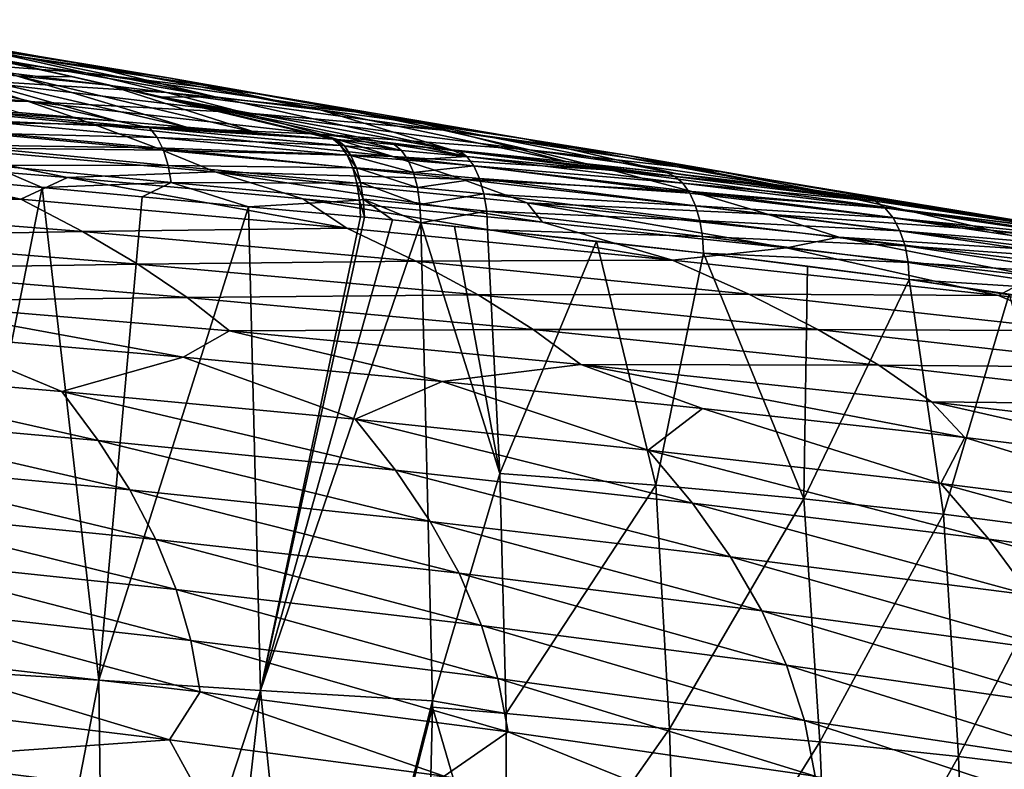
# Model space of a CAD drawing. Header units: metres. Extents: x -150 to 310, y -128 to 84.
# Tile 254 of 256: x 281 to 293, y 42 to 51. Entities that reach past the tile are written whole.
import ezdxf

# ---------------------------------------------------------------- set-up
doc = ezdxf.new("R2010")
doc.units = ezdxf.units.M
doc.layers.add('solid_26009703_SW0001_01', color=7, linetype='CONTINUOUS')

msp = doc.modelspace()

# ---------------------------------------------------------------- linework, layer by layer
at = {"layer": 'solid_26009703_SW0001_01'}
for points in [[(281.904175, 50.45108, 150.096069), (278.983521, 50.96648, 151.038498), (280.016785, 50.765388, 152.286575)], [(280.755524, 50.624184, 149.01268), (278.983521, 50.96648, 151.038498), (281.904175, 50.45108, 150.096069)], [(282.027069, 50.329895, 154.878723), (278.809479, 50.753731, 156.054825), (279.68045, 50.506969, 157.48291)], [(281.030334, 50.553562, 153.569107), (278.809479, 50.753731, 156.054825), (282.027069, 50.329895, 154.878723)], [(281.865692, 50.281601, 147.308441), (279.584381, 50.784424, 147.923996), (280.874329, 50.508839, 147.626953)], [(281.195557, 50.294415, 146.370087), (279.584381, 50.784424, 147.923996), (281.865692, 50.281601, 147.308441)], [(283.040741, 50.265804, 151.217789), (280.016785, 50.765388, 152.286575), (281.030334, 50.553562, 153.569107)], [(281.904175, 50.45108, 150.096069), (280.016785, 50.765388, 152.286575), (283.040741, 50.265804, 151.217789)], [(283.576843, 50.041348, 148.124115), (280.755524, 50.624184, 149.01268), (281.904175, 50.45108, 150.096069)], [(280.874329, 50.508839, 147.626953), (280.755524, 50.624184, 149.01268), (283.576843, 50.041348, 148.124115)], [(282.406372, 49.750145, 144.913773), (279.017242, 50.519962, 144.650009), (280.103912, 50.407295, 145.525604)], [(282.406372, 49.750145, 144.913773), (281.221222, 49.85371, 144.160294), (279.017242, 50.519962, 144.650009)], [(282.993042, 50.095741, 156.212997), (279.68045, 50.506969, 157.48291), (280.525391, 50.250332, 158.920853)], [(282.027069, 50.329895, 154.878723), (279.68045, 50.506969, 157.48291), (282.993042, 50.095741, 156.212997)], [(282.943237, 50.037376, 147.045105), (280.874329, 50.508839, 147.626953), (283.576843, 50.041348, 148.124115)], [(281.865692, 50.281601, 147.308441), (280.874329, 50.508839, 147.626953), (282.943237, 50.037376, 147.045105)], [(284.154816, 50.069607, 152.381027), (281.030334, 50.553562, 153.569107), (282.027069, 50.329895, 154.878723)], [(283.040741, 50.265804, 151.217789), (281.030334, 50.553562, 153.569107), (284.154816, 50.069607, 152.381027)], [(283.232635, 49.679554, 145.410339), (280.103912, 50.407295, 145.525604), (281.195557, 50.294415, 146.370087)], [(283.232635, 49.679554, 145.410339), (282.406372, 49.750145, 144.913773), (280.103912, 50.407295, 145.525604)], [(284.830963, 49.885727, 149.063568), (281.904175, 50.45108, 150.096069), (283.040741, 50.265804, 151.217789)], [(283.576843, 50.041348, 148.124115), (281.904175, 50.45108, 150.096069), (284.830963, 49.885727, 149.063568)], [(281.341583, 49.984539, 160.365158), (277.851868, 50.333302, 161.646729), (278.550446, 50.052155, 163.151031)], [(280.525391, 50.250332, 158.920853), (277.851868, 50.333302, 161.646729), (281.341583, 49.984539, 160.365158)], [(283.929688, 49.850456, 157.565079), (280.525391, 50.250332, 158.920853), (281.341583, 49.984539, 160.365158)], [(282.993042, 50.095741, 156.212997), (280.525391, 50.250332, 158.920853), (283.929688, 49.850456, 157.565079)], [(281.195557, 50.294415, 146.370087), (281.865692, 50.281601, 147.308441), (282.299072, 50.181942, 147.186493)], [(284.091583, 49.607597, 145.903366), (281.195557, 50.294415, 146.370087), (282.299072, 50.181942, 147.186493)], [(284.091583, 49.607597, 145.903366), (283.232635, 49.679554, 145.410339), (281.195557, 50.294415, 146.370087)], [(282.299072, 50.181942, 147.186493), (281.865692, 50.281601, 147.308441), (282.943237, 50.037376, 147.045105)], [(285.249695, 49.860798, 153.578552), (282.027069, 50.329895, 154.878723), (282.993042, 50.095741, 156.212997)], [(284.154816, 50.069607, 152.381027), (282.027069, 50.329895, 154.878723), (285.249695, 49.860798, 153.578552)], [(286.070831, 49.717785, 150.04689), (283.040741, 50.265804, 151.217789), (284.154816, 50.069607, 152.381027)], [(284.830963, 49.885727, 149.063568), (283.040741, 50.265804, 151.217789), (286.070831, 49.717785, 150.04689)], [(285.033325, 49.530659, 146.420227), (282.299072, 50.181942, 147.186493), (282.943237, 50.037376, 147.045105)], [(285.033325, 49.530659, 146.420227), (284.987854, 49.534088, 146.394226), (282.299072, 50.181942, 147.186493)], [(284.091583, 49.607597, 145.903366), (282.299072, 50.181942, 147.186493), (284.987854, 49.534088, 146.394226)], [(282.125275, 49.710464, 161.808777), (278.550446, 50.052155, 163.151031), (279.216156, 49.76593, 164.637405)], [(281.341583, 49.984539, 160.365158), (278.550446, 50.052155, 163.151031), (282.125275, 49.710464, 161.808777)], [(284.834106, 49.594421, 158.932678), (281.341583, 49.984539, 160.365158), (282.125275, 49.710464, 161.808777)], [(283.929688, 49.850456, 157.565079), (281.341583, 49.984539, 160.365158), (284.834106, 49.594421, 158.932678)], [(282.943237, 50.037376, 147.045105), (283.576843, 50.041348, 148.124115), (286.404877, 49.406837, 147.158142)], [(282.943237, 50.037376, 147.045105), (286.404877, 49.406837, 147.158142), (285.717834, 49.471878, 146.789795)], [(285.370819, 49.502861, 146.604782), (282.943237, 50.037376, 147.045105), (285.717834, 49.471878, 146.789795)], [(285.370819, 49.502861, 146.604782), (285.033325, 49.530659, 146.420227), (282.943237, 50.037376, 147.045105)], [(286.31015, 49.640648, 154.809204), (282.993042, 50.095741, 156.212997), (283.929688, 49.850456, 157.565079)], [(285.249695, 49.860798, 153.578552), (282.993042, 50.095741, 156.212997), (286.31015, 49.640648, 154.809204)], [(283.576843, 50.041348, 148.124115), (284.830963, 49.885727, 149.063568), (286.404877, 49.406837, 147.158142)], [(287.285217, 49.538738, 151.079483), (284.154816, 50.069607, 152.381027), (285.249695, 49.860798, 153.578552)], [(286.070831, 49.717785, 150.04689), (284.154816, 50.069607, 152.381027), (287.285217, 49.538738, 151.079483)], [(280.583832, 49.877037, 143.623535), (281.221222, 49.85371, 144.160294), (282.406372, 49.750145, 144.913773)], [(280.583832, 49.877037, 143.623535), (282.406372, 49.750145, 144.913773), (282.79071, 49.668594, 144.986893)], [(280.583832, 49.877037, 143.623535), (282.79071, 49.668594, 144.986893), (280.684601, 49.761463, 143.456009)], [(284.830963, 49.885727, 149.063568), (287.774628, 49.268799, 147.944016), (286.404877, 49.406837, 147.158142)], [(284.830963, 49.885727, 149.063568), (286.070831, 49.717785, 150.04689), (287.774628, 49.268799, 147.944016)], [(282.871918, 49.429516, 163.242752), (279.216156, 49.76593, 164.637405), (279.844727, 49.476086, 166.099442)], [(282.125275, 49.710464, 161.808777), (279.216156, 49.76593, 164.637405), (282.871918, 49.429516, 163.242752)], [(280.684601, 49.761463, 143.456009), (282.88028, 49.55381, 144.812607), (280.770386, 49.608246, 143.305527)], [(282.79071, 49.668594, 144.986893), (282.88028, 49.55381, 144.812607), (280.684601, 49.761463, 143.456009)], [(282.79071, 49.668594, 144.986893), (282.406372, 49.750145, 144.913773), (283.232635, 49.679554, 145.410339)], [(287.337891, 49.407997, 156.066391), (283.929688, 49.850456, 157.565079), (284.834106, 49.594421, 158.932678)], [(286.31015, 49.640648, 154.809204), (283.929688, 49.850456, 157.565079), (287.337891, 49.407997, 156.066391)], [(288.477844, 49.34626, 152.154297), (285.249695, 49.860798, 153.578552), (286.31015, 49.640648, 154.809204)], [(287.285217, 49.538738, 151.079483), (285.249695, 49.860798, 153.578552), (288.477844, 49.34626, 152.154297)], [(285.702209, 49.328339, 160.308517), (282.125275, 49.710464, 161.808777), (282.871918, 49.429516, 163.242752)], [(284.834106, 49.594421, 158.932678), (282.125275, 49.710464, 161.808777), (285.702209, 49.328339, 160.308517)], [(282.79071, 49.668594, 144.986893), (283.232635, 49.679554, 145.410339), (284.091583, 49.607597, 145.903366)], [(282.79071, 49.668594, 144.986893), (284.091583, 49.607597, 145.903366), (284.987854, 49.534088, 146.394226)], [(282.79071, 49.668594, 144.986893), (284.987854, 49.534088, 146.394226), (285.077393, 49.457348, 146.204254)], [(282.79071, 49.668594, 144.986893), (285.077393, 49.457348, 146.204254), (282.88028, 49.55381, 144.812607)], [(286.070831, 49.717785, 150.04689), (289.108368, 49.121014, 148.774078), (287.774628, 49.268799, 147.944016)], [(286.070831, 49.717785, 150.04689), (287.285217, 49.538738, 151.079483), (289.108368, 49.121014, 148.774078)], [(289.632202, 49.141537, 153.271454), (286.31015, 49.640648, 154.809204), (287.337891, 49.407997, 156.066391)], [(288.477844, 49.34626, 152.154297), (286.31015, 49.640648, 154.809204), (289.632202, 49.141537, 153.271454)], [(280.770386, 49.608246, 143.305527), (282.956116, 49.401291, 144.656189), (280.835999, 49.424892, 143.180954)], [(282.88028, 49.55381, 144.812607), (282.956116, 49.401291, 144.656189), (280.770386, 49.608246, 143.305527)], [(282.88028, 49.55381, 144.812607), (285.156738, 49.342243, 146.027878), (282.956116, 49.401291, 144.656189)], [(285.077393, 49.457348, 146.204254), (285.156738, 49.342243, 146.027878), (282.88028, 49.55381, 144.812607)], [(288.329773, 49.162842, 157.349274), (284.834106, 49.594421, 158.932678), (285.702209, 49.328339, 160.308517)], [(287.337891, 49.407997, 156.066391), (284.834106, 49.594421, 158.932678), (288.329773, 49.162842, 157.349274)], [(285.122772, 49.454235, 146.229538), (284.987854, 49.534088, 146.394226), (285.033325, 49.530659, 146.420227)], [(285.122772, 49.454235, 146.229538), (285.077393, 49.457348, 146.204254), (284.987854, 49.534088, 146.394226)], [(285.370819, 49.502861, 146.604782), (285.807007, 49.398544, 146.591553), (285.033325, 49.530659, 146.420227)], [(285.122772, 49.454235, 146.229538), (285.033325, 49.530659, 146.420227), (285.807007, 49.398544, 146.591553)], [(287.285217, 49.538738, 151.079483), (290.433685, 48.959026, 149.668198), (289.108368, 49.121014, 148.774078)], [(287.285217, 49.538738, 151.079483), (288.477844, 49.34626, 152.154297), (290.433685, 48.959026, 149.668198)], [(279.020508, 49.304604, 168.002899), (281.805847, 49.074875, 166.995071), (279.844727, 49.476086, 166.099442)], [(281.805847, 49.074875, 166.995071), (283.576752, 49.142948, 164.661148), (279.844727, 49.476086, 166.099442)], [(282.871918, 49.429516, 163.242752), (279.844727, 49.476086, 166.099442), (283.576752, 49.142948, 164.661148)], [(280.835999, 49.424892, 143.180954), (283.01358, 49.218513, 144.52684), (280.878479, 49.222187, 143.088303)], [(282.956116, 49.401291, 144.656189), (283.01358, 49.218513, 144.52684), (280.835999, 49.424892, 143.180954)], [(286.528992, 49.053375, 161.683975), (282.871918, 49.429516, 163.242752), (283.576752, 49.142948, 164.661148)], [(285.702209, 49.328339, 160.308517), (282.871918, 49.429516, 163.242752), (286.528992, 49.053375, 161.683975)], [(282.956116, 49.401291, 144.656189), (285.223145, 49.191154, 145.870789), (283.01358, 49.218513, 144.52684)], [(285.156738, 49.342243, 146.027878), (285.223145, 49.191154, 145.870789), (282.956116, 49.401291, 144.656189)], [(285.201996, 49.33926, 146.052429), (285.156738, 49.342243, 146.027878), (285.077393, 49.457348, 146.204254)], [(285.201996, 49.33926, 146.052429), (285.077393, 49.457348, 146.204254), (285.122772, 49.454235, 146.229538)], [(285.122772, 49.454235, 146.229538), (285.807007, 49.398544, 146.591553), (285.88562, 49.284443, 146.406693)], [(285.201996, 49.33926, 146.052429), (285.122772, 49.454235, 146.229538), (285.88562, 49.284443, 146.406693)], [(285.370819, 49.502861, 146.604782), (285.717834, 49.471878, 146.789795), (285.807007, 49.398544, 146.591553)], [(285.717834, 49.471878, 146.789795), (286.107544, 49.435364, 146.997101), (286.58786, 49.327747, 147.004135)], [(285.807007, 49.398544, 146.591553), (285.717834, 49.471878, 146.789795), (286.58786, 49.327747, 147.004135)], [(285.717834, 49.471878, 146.789795), (286.404877, 49.406837, 147.158142), (286.107544, 49.435364, 146.997101)], [(285.88562, 49.284443, 146.406693), (285.807007, 49.398544, 146.591553), (286.58786, 49.327747, 147.004135)], [(286.107544, 49.435364, 146.997101), (286.404877, 49.406837, 147.158142), (286.58786, 49.327747, 147.004135)], [(286.404877, 49.406837, 147.158142), (286.491974, 49.398373, 147.20578), (286.58786, 49.327747, 147.004135)], [(287.774628, 49.268799, 147.944016), (286.491974, 49.398373, 147.20578), (286.404877, 49.406837, 147.158142)], [(289.080719, 49.088459, 148.522812), (286.58786, 49.327747, 147.004135), (286.491974, 49.398373, 147.20578)], [(287.774628, 49.268799, 147.944016), (289.080719, 49.088459, 148.522812), (286.491974, 49.398373, 147.20578)], [(290.750305, 48.922817, 154.424759), (287.337891, 49.407997, 156.066391), (288.329773, 49.162842, 157.349274)], [(289.632202, 49.141537, 153.271454), (287.337891, 49.407997, 156.066391), (290.750305, 48.922817, 154.424759)], [(277.345734, 49.117615, 170.561569), (281.249329, 48.814045, 169.277847), (279.020508, 49.304604, 168.002899)], [(281.249329, 48.814045, 169.277847), (281.805847, 49.074875, 166.995071), (279.020508, 49.304604, 168.002899)], [(285.267273, 49.191021, 145.897186), (285.223145, 49.191154, 145.870789), (285.156738, 49.342243, 146.027878)], [(285.267273, 49.191021, 145.897186), (285.156738, 49.342243, 146.027878), (285.201996, 49.33926, 146.052429)], [(285.201996, 49.33926, 146.052429), (285.88562, 49.284443, 146.406693), (285.949738, 49.135094, 146.244339)], [(285.267273, 49.191021, 145.897186), (285.201996, 49.33926, 146.052429), (285.949738, 49.135094, 146.244339)], [(289.281433, 48.905701, 158.650253), (285.702209, 49.328339, 160.308517), (286.528992, 49.053375, 161.683975)], [(288.329773, 49.162842, 157.349274), (285.702209, 49.328339, 160.308517), (289.281433, 48.905701, 158.650253)], [(285.88562, 49.284443, 146.406693), (286.58786, 49.327747, 147.004135), (286.672729, 49.214283, 146.81543)], [(285.949738, 49.135094, 146.244339), (285.88562, 49.284443, 146.406693), (286.672729, 49.214283, 146.81543)], [(289.174225, 49.005676, 148.354675), (286.672729, 49.214283, 146.81543), (286.58786, 49.327747, 147.004135)], [(289.080719, 49.088459, 148.522812), (289.174225, 49.005676, 148.354675), (286.58786, 49.327747, 147.004135)], [(288.477844, 49.34626, 152.154297), (291.714508, 48.785713, 150.606689), (290.433685, 48.959026, 149.668198)], [(288.477844, 49.34626, 152.154297), (289.632202, 49.141537, 153.271454), (291.714508, 48.785713, 150.606689)], [(280.878479, 49.222187, 143.088303), (281.504639, 48.95509, 143.426193), (280.387573, 49.060711, 142.682693)], [(280.878479, 49.222187, 143.088303), (283.050079, 49.01622, 144.430786), (281.504639, 48.95509, 143.426193)], [(283.01358, 49.218513, 144.52684), (283.050079, 49.01622, 144.430786), (280.878479, 49.222187, 143.088303)], [(283.01358, 49.218513, 144.52684), (285.273773, 49.008072, 145.73941), (283.050079, 49.01622, 144.430786)], [(285.223145, 49.191154, 145.870789), (285.273773, 49.008072, 145.73941), (283.01358, 49.218513, 144.52684)], [(285.316711, 49.014187, 145.76825), (285.273773, 49.008072, 145.73941), (285.223145, 49.191154, 145.870789)], [(285.316711, 49.014187, 145.76825), (285.223145, 49.191154, 145.870789), (285.267273, 49.191021, 145.897186)], [(285.267273, 49.191021, 145.897186), (285.949738, 49.135094, 146.244339), (285.997528, 48.955456, 146.10936)], [(285.316711, 49.014187, 145.76825), (285.267273, 49.191021, 145.897186), (285.997528, 48.955456, 146.10936)], [(285.949738, 49.135094, 146.244339), (286.672729, 49.214283, 146.81543), (286.742188, 49.063686, 146.649414)], [(289.258148, 48.886951, 148.195236), (286.742188, 49.063686, 146.649414), (286.672729, 49.214283, 146.81543)], [(289.174225, 49.005676, 148.354675), (289.258148, 48.886951, 148.195236), (286.672729, 49.214283, 146.81543)], [(287.774628, 49.268799, 147.944016), (288.978943, 49.13599, 148.690582), (289.080719, 49.088459, 148.522812)], [(289.108368, 49.121014, 148.774078), (288.978943, 49.13599, 148.690582), (287.774628, 49.268799, 147.944016)], [(291.828857, 48.689697, 155.614899), (288.329773, 49.162842, 157.349274), (289.281433, 48.905701, 158.650253)], [(290.750305, 48.922817, 154.424759), (288.329773, 49.162842, 157.349274), (291.828857, 48.689697, 155.614899)], [(277.991913, 48.743408, 172.341385), (281.249329, 48.814045, 169.277847), (277.345734, 49.117615, 170.561569)], [(280.357391, 43.168575, 141.389862), (280.387573, 49.060711, 142.682693), (281.504639, 48.95509, 143.426193)], [(281.249329, 48.814045, 169.277847), (285.151794, 48.470104, 167.823013), (281.805847, 49.074875, 166.995071)], [(281.805847, 49.074875, 166.995071), (284.626495, 48.820789, 165.880341), (283.576752, 49.142948, 164.661148)], [(285.151794, 48.470104, 167.823013), (284.626495, 48.820789, 165.880341), (281.805847, 49.074875, 166.995071)], [(287.493347, 48.540428, 164.650269), (287.309296, 48.770561, 163.053635), (283.576752, 49.142948, 164.661148)], [(286.528992, 49.053375, 161.683975), (283.576752, 49.142948, 164.661148), (287.309296, 48.770561, 163.053635)], [(284.626495, 48.820789, 165.880341), (287.493347, 48.540428, 164.650269), (283.576752, 49.142948, 164.661148)], [(285.997528, 48.955456, 146.10936), (285.949738, 49.135094, 146.244339), (286.742188, 49.063686, 146.649414)], [(285.997528, 48.955456, 146.10936), (286.742188, 49.063686, 146.649414), (286.794037, 48.881355, 146.511414)], [(290.187531, 48.637459, 159.96106), (286.528992, 49.053375, 161.683975), (287.309296, 48.770561, 163.053635)], [(289.281433, 48.905701, 158.650253), (286.528992, 49.053375, 161.683975), (290.187531, 48.637459, 159.96106)], [(289.327667, 48.735798, 148.053085), (286.794037, 48.881355, 146.511414), (286.742188, 49.063686, 146.649414)], [(289.258148, 48.886951, 148.195236), (289.327667, 48.735798, 148.053085), (286.742188, 49.063686, 146.649414)], [(291.480804, 48.792633, 150.176437), (289.080719, 49.088459, 148.522812), (288.978943, 49.13599, 148.690582)], [(289.061646, 49.126434, 148.743866), (291.480804, 48.792633, 150.176437), (288.978943, 49.13599, 148.690582)], [(289.061646, 49.126434, 148.743866), (288.978943, 49.13599, 148.690582), (289.108368, 49.121014, 148.774078)], [(289.061646, 49.126434, 148.743866), (289.108368, 49.121014, 148.774078), (291.480804, 48.792633, 150.176437)], [(291.480804, 48.792633, 150.176437), (289.174225, 49.005676, 148.354675), (289.080719, 49.088459, 148.522812)], [(289.108368, 49.121014, 148.774078), (290.433685, 48.959026, 149.668198), (291.480804, 48.792633, 150.176437)], [(289.632202, 49.141537, 153.271454), (292.964844, 48.597397, 151.601395), (291.714508, 48.785713, 150.606689)], [(289.632202, 49.141537, 153.271454), (290.750305, 48.922817, 154.424759), (292.964844, 48.597397, 151.601395)], [(282.183624, 43.051003, 142.59462), (280.357391, 43.168575, 141.389862), (281.504639, 48.95509, 143.426193)], [(283.050079, 49.01622, 144.430786), (282.702271, 48.842838, 144.159775), (281.504639, 48.95509, 143.426193)], [(282.183624, 43.051003, 142.59462), (281.504639, 48.95509, 143.426193), (282.702271, 48.842838, 144.159775)], [(283.050079, 49.01622, 144.430786), (283.973663, 48.725048, 144.878891), (282.702271, 48.842838, 144.159775)], [(283.050079, 49.01622, 144.430786), (285.305328, 48.805401, 145.642319), (283.973663, 48.725048, 144.878891)], [(285.273773, 49.008072, 145.73941), (285.305328, 48.805401, 145.642319), (283.050079, 49.01622, 144.430786)], [(285.348724, 48.813847, 145.669693), (285.273773, 49.008072, 145.73941), (285.316711, 49.014187, 145.76825)], [(285.348724, 48.813847, 145.669693), (285.305328, 48.805401, 145.642319), (285.273773, 49.008072, 145.73941)], [(285.316711, 49.014187, 145.76825), (285.997528, 48.955456, 146.10936), (286.027344, 48.750916, 146.006226)], [(285.348724, 48.813847, 145.669693), (285.316711, 49.014187, 145.76825), (286.027344, 48.750916, 146.006226)], [(286.027344, 48.750916, 146.006226), (285.997528, 48.955456, 146.10936), (286.794037, 48.881355, 146.511414)], [(291.591797, 48.711823, 150.007629), (289.258148, 48.886951, 148.195236), (289.174225, 49.005676, 148.354675)], [(291.480804, 48.792633, 150.176437), (291.591797, 48.711823, 150.007629), (289.174225, 49.005676, 148.354675)], [(290.433685, 48.959026, 149.668198), (291.368835, 48.834286, 150.345673), (291.480804, 48.792633, 150.176437)], [(291.714508, 48.785713, 150.606689), (291.368835, 48.834286, 150.345673), (290.433685, 48.959026, 149.668198)], [(277.991913, 48.743408, 172.341385), (281.985626, 48.429298, 171.075974), (281.249329, 48.814045, 169.277847)], [(281.985626, 48.429298, 171.075974), (285.151794, 48.470104, 167.823013), (281.249329, 48.814045, 169.277847)], [(282.183624, 43.051003, 142.59462), (282.702271, 48.842838, 144.159775), (283.973663, 48.725048, 144.878891)], [(289.053009, 48.085842, 166.197052), (287.493347, 48.540428, 164.650269), (284.626495, 48.820789, 165.880341)], [(285.151794, 48.470104, 167.823013), (289.053009, 48.085842, 166.197052), (284.626495, 48.820789, 165.880341)], [(285.348724, 48.813847, 145.669693), (285.361816, 48.599415, 145.606064), (285.305328, 48.805401, 145.642319)], [(285.348724, 48.813847, 145.669693), (286.027344, 48.750916, 146.006226), (286.03772, 48.531548, 145.939896)], [(285.348724, 48.813847, 145.669693), (286.03772, 48.531548, 145.939896), (285.697449, 48.566761, 145.773453)], [(285.348724, 48.813847, 145.669693), (285.697449, 48.566761, 145.773453), (285.361816, 48.599415, 145.606064)], [(286.027344, 48.750916, 146.006226), (286.794037, 48.881355, 146.511414), (286.826477, 48.672878, 146.406052)], [(289.379059, 48.559162, 147.935562), (286.826477, 48.672878, 146.406052), (286.794037, 48.881355, 146.511414)], [(289.327667, 48.735798, 148.053085), (289.379059, 48.559162, 147.935562), (286.794037, 48.881355, 146.511414)], [(291.691772, 48.592083, 149.846588), (289.327667, 48.735798, 148.053085), (289.258148, 48.886951, 148.195236)], [(291.591797, 48.711823, 150.007629), (291.691772, 48.592083, 149.846588), (289.258148, 48.886951, 148.195236)], [(292.86322, 48.442474, 156.833923), (289.281433, 48.905701, 158.650253), (290.187531, 48.637459, 159.96106)], [(291.828857, 48.689697, 155.614899), (289.281433, 48.905701, 158.650253), (292.86322, 48.442474, 156.833923)], [(290.750305, 48.922817, 154.424759), (294.1716, 48.394066, 152.641663), (292.964844, 48.597397, 151.601395)], [(290.750305, 48.922817, 154.424759), (291.828857, 48.689697, 155.614899), (294.1716, 48.394066, 152.641663)], [(293.622986, 48.489372, 152.158432), (291.480804, 48.792633, 150.176437), (291.368835, 48.834286, 150.345673)], [(292.964844, 48.597397, 151.601395), (293.622986, 48.489372, 152.158432), (291.368835, 48.834286, 150.345673)], [(291.714508, 48.785713, 150.606689), (292.964844, 48.597397, 151.601395), (291.368835, 48.834286, 150.345673)], [(278.575714, 48.363369, 174.122849), (281.985626, 48.429298, 171.075974), (277.991913, 48.743408, 172.341385)], [(284.120239, 42.929501, 143.74472), (282.183624, 43.051003, 142.59462), (283.973663, 48.725048, 144.878891)], [(285.305328, 48.805401, 145.642319), (285.317505, 48.603443, 145.583679), (283.973663, 48.725048, 144.878891)], [(284.120239, 42.929501, 143.74472), (283.973663, 48.725048, 144.878891), (285.317505, 48.603443, 145.583679)], [(285.317505, 48.603443, 145.583679), (285.305328, 48.805401, 145.642319), (285.361816, 48.599415, 145.606064)], [(286.027344, 48.750916, 146.006226), (286.826477, 48.672878, 146.406052), (286.03772, 48.531548, 145.939896)], [(290.41449, 48.231831, 163.296219), (291.04245, 48.358898, 161.276871), (287.309296, 48.770561, 163.053635)], [(290.187531, 48.637459, 159.96106), (287.309296, 48.770561, 163.053635), (291.04245, 48.358898, 161.276871)], [(287.493347, 48.540428, 164.650269), (290.41449, 48.231831, 163.296219), (287.309296, 48.770561, 163.053635)], [(291.774597, 48.437313, 149.702484), (289.379059, 48.559162, 147.935562), (289.327667, 48.735798, 148.053085)], [(291.691772, 48.592083, 149.846588), (291.774597, 48.437313, 149.702484), (289.327667, 48.735798, 148.053085)], [(293.753662, 48.450253, 151.994904), (291.591797, 48.711823, 150.007629), (291.480804, 48.792633, 150.176437)], [(293.622986, 48.489372, 152.158432), (293.753662, 48.450253, 151.994904), (291.480804, 48.792633, 150.176437)], [(293.880219, 48.370579, 151.829575), (291.691772, 48.592083, 149.846588), (291.591797, 48.711823, 150.007629)], [(293.753662, 48.450253, 151.994904), (293.880219, 48.370579, 151.829575), (291.591797, 48.711823, 150.007629)], [(291.828857, 48.689697, 155.614899), (295.335724, 48.174156, 153.730881), (294.1716, 48.394066, 152.641663)], [(291.828857, 48.689697, 155.614899), (292.86322, 48.442474, 156.833923), (295.335724, 48.174156, 153.730881)], [(284.120239, 42.929501, 143.74472), (285.317505, 48.603443, 145.583679), (285.361816, 48.599415, 145.606064)], [(284.120239, 42.929501, 143.74472), (285.361816, 48.599415, 145.606064), (285.697449, 48.566761, 145.773453)], [(286.826477, 48.672878, 146.406052), (286.837891, 48.448914, 146.338623), (286.03772, 48.531548, 145.939896)], [(289.410431, 48.366375, 147.847595), (286.837891, 48.448914, 146.338623), (286.826477, 48.672878, 146.406052)], [(289.379059, 48.559162, 147.935562), (289.410431, 48.366375, 147.847595), (286.826477, 48.672878, 146.406052)], [(293.847687, 48.181717, 158.074005), (290.187531, 48.637459, 159.96106), (291.04245, 48.358898, 161.276871)], [(292.86322, 48.442474, 156.833923), (290.187531, 48.637459, 159.96106), (293.847687, 48.181717, 158.074005)], [(293.994324, 48.250046, 151.670792), (291.774597, 48.437313, 149.702484), (291.691772, 48.592083, 149.846588)], [(293.880219, 48.370579, 151.829575), (293.994324, 48.250046, 151.670792), (291.691772, 48.592083, 149.846588)], [(294.1716, 48.394066, 152.641663), (293.622986, 48.489372, 152.158432), (292.964844, 48.597397, 151.601395)], [(281.985626, 48.429298, 171.075974), (285.977325, 48.073502, 169.641891), (285.151794, 48.470104, 167.823013)], [(284.120239, 42.929501, 143.74472), (285.697449, 48.566761, 145.773453), (286.03772, 48.531548, 145.939896)], [(284.120239, 42.929501, 143.74472), (286.03772, 48.531548, 145.939896), (286.175934, 42.802715, 144.862442)], [(285.977325, 48.073502, 169.641891), (289.053009, 48.085842, 166.197052), (285.151794, 48.470104, 167.823013)], [(286.175934, 42.802715, 144.862442), (286.03772, 48.531548, 145.939896), (286.983459, 45.528618, 145.819809)], [(286.439667, 48.489944, 146.137543), (286.983459, 45.528618, 145.819809), (286.03772, 48.531548, 145.939896)], [(286.439667, 48.489944, 146.137543), (286.03772, 48.531548, 145.939896), (286.837891, 48.448914, 146.338623)], [(286.439667, 48.489944, 146.137543), (286.837891, 48.448914, 146.338623), (286.983459, 45.528618, 145.819809)], [(289.053009, 48.085842, 166.197052), (290.41449, 48.231831, 163.296219), (287.493347, 48.540428, 164.650269)], [(291.835632, 48.255325, 149.583206), (289.410431, 48.366375, 147.847595), (289.379059, 48.559162, 147.935562)], [(291.774597, 48.437313, 149.702484), (291.835632, 48.255325, 149.583206), (289.379059, 48.559162, 147.935562)], [(278.575714, 48.363369, 174.122849), (282.650665, 48.037193, 172.885513), (281.985626, 48.429298, 171.075974)], [(279.092621, 47.979046, 175.900726), (282.650665, 48.037193, 172.885513), (278.575714, 48.363369, 174.122849)], [(282.650665, 48.037193, 172.885513), (285.977325, 48.073502, 169.641891), (281.985626, 48.429298, 171.075974)], [(286.837891, 48.448914, 146.338623), (288.140381, 48.312763, 147.037918), (286.983459, 45.528618, 145.819809)], [(286.837891, 48.448914, 146.338623), (289.421844, 48.167603, 147.790985), (288.140381, 48.312763, 147.037918)], [(289.410431, 48.366375, 147.847595), (289.421844, 48.167603, 147.790985), (286.837891, 48.448914, 146.338623)], [(291.87265, 48.056614, 149.493927), (289.421844, 48.167603, 147.790985), (289.410431, 48.366375, 147.847595)], [(291.835632, 48.255325, 149.583206), (291.87265, 48.056614, 149.493927), (289.410431, 48.366375, 147.847595)], [(290.41449, 48.231831, 163.296219), (293.384857, 47.894299, 161.81514), (291.04245, 48.358898, 161.276871)], [(293.384857, 47.894299, 161.81514), (294.776245, 47.907951, 159.330887), (291.04245, 48.358898, 161.276871)], [(293.847687, 48.181717, 158.074005), (291.04245, 48.358898, 161.276871), (294.776245, 47.907951, 159.330887)], [(294.088745, 48.092842, 151.527954), (291.835632, 48.255325, 149.583206), (291.774597, 48.437313, 149.702484)], [(293.994324, 48.250046, 151.670792), (294.088745, 48.092842, 151.527954), (291.774597, 48.437313, 149.702484)], [(292.86322, 48.442474, 156.833923), (296.449341, 47.938313, 154.859512), (295.335724, 48.174156, 153.730881)], [(292.86322, 48.442474, 156.833923), (293.847687, 48.181717, 158.074005), (296.449341, 47.938313, 154.859512)], [(288.140381, 48.312763, 147.037918), (288.853638, 45.386948, 146.86615), (286.983459, 45.528618, 145.819809)], [(288.140381, 48.312763, 147.037918), (289.421844, 48.167603, 147.790985), (288.853638, 45.386948, 146.86615)], [(289.053009, 48.085842, 166.197052), (292.95285, 47.661301, 164.399979), (290.41449, 48.231831, 163.296219)], [(292.95285, 47.661301, 164.399979), (293.384857, 47.894299, 161.81514), (290.41449, 48.231831, 163.296219)], [(294.158051, 47.907429, 151.409119), (291.87265, 48.056614, 149.493927), (291.835632, 48.255325, 149.583206)], [(294.088745, 48.092842, 151.527954), (294.158051, 47.907429, 151.409119), (291.835632, 48.255325, 149.583206)], [(289.421844, 48.167603, 147.790985), (290.624329, 45.224106, 147.986633), (288.853638, 45.386948, 146.86615)], [(289.421844, 48.167603, 147.790985), (290.667725, 48.014462, 148.588898), (290.624329, 45.224106, 147.986633)], [(289.421844, 48.167603, 147.790985), (291.885864, 47.852413, 149.436386), (290.667725, 48.014462, 148.588898)], [(291.87265, 48.056614, 149.493927), (291.885864, 47.852413, 149.436386), (289.421844, 48.167603, 147.790985)], [(279.092621, 47.979046, 175.900726), (283.23938, 47.639271, 174.701279), (282.650665, 48.037193, 172.885513)], [(282.650665, 48.037193, 172.885513), (286.722778, 47.667793, 171.483276), (285.977325, 48.073502, 169.641891)], [(283.23938, 47.639271, 174.701279), (286.722778, 47.667793, 171.483276), (282.650665, 48.037193, 172.885513)], [(285.977325, 48.073502, 169.641891), (289.966797, 47.676086, 168.039169), (289.053009, 48.085842, 166.197052)], [(286.722778, 47.667793, 171.483276), (289.966797, 47.676086, 168.039169), (285.977325, 48.073502, 169.641891)], [(289.966797, 47.676086, 168.039169), (292.95285, 47.661301, 164.399979), (289.053009, 48.085842, 166.197052)], [(290.667725, 48.014462, 148.588898), (291.885864, 47.852413, 149.436386), (290.624329, 45.224106, 147.986633)], [(294.199707, 47.705074, 151.319565), (291.885864, 47.852413, 149.436386), (291.87265, 48.056614, 149.493927)], [(294.158051, 47.907429, 151.409119), (294.199707, 47.705074, 151.319565), (291.87265, 48.056614, 149.493927)], [(279.539673, 47.591877, 177.669357), (283.23938, 47.639271, 174.701279), (279.092621, 47.979046, 175.900726)], [(292.95285, 47.661301, 164.399979), (296.851196, 47.196518, 162.431808), (293.384857, 47.894299, 161.81514)], [(291.885864, 47.852413, 149.436386), (292.296173, 45.04044, 149.170883), (290.624329, 45.224106, 147.986633)], [(291.885864, 47.852413, 149.436386), (293.083282, 47.678734, 150.339188), (292.296173, 45.04044, 149.170883)], [(291.885864, 47.852413, 149.436386), (294.235748, 47.49408, 151.279373), (293.083282, 47.678734, 150.339188)], [(294.199707, 47.705074, 151.319565), (294.235748, 47.49408, 151.279373), (291.885864, 47.852413, 149.436386)], [(283.748322, 47.23695, 176.517532), (283.23938, 47.639271, 174.701279), (279.539673, 47.591877, 177.669357)], [(283.23938, 47.639271, 174.701279), (287.382477, 47.254528, 173.34201), (286.722778, 47.667793, 171.483276)], [(283.748322, 47.23695, 176.517532), (287.382477, 47.254528, 173.34201), (283.23938, 47.639271, 174.701279)], [(286.722778, 47.667793, 171.483276), (290.791718, 47.255268, 169.916153), (289.966797, 47.676086, 168.039169)], [(287.382477, 47.254528, 173.34201), (290.791718, 47.255268, 169.916153), (286.722778, 47.667793, 171.483276)], [(289.966797, 47.676086, 168.039169), (293.953796, 47.237129, 166.267807), (292.95285, 47.661301, 164.399979)], [(290.791718, 47.255268, 169.916153), (293.953796, 47.237129, 166.267807), (289.966797, 47.676086, 168.039169)], [(293.083282, 47.678734, 150.339188), (293.868835, 44.835732, 150.410248), (292.296173, 45.04044, 149.170883)], [(293.953796, 47.237129, 166.267807), (296.851196, 47.196518, 162.431808), (292.95285, 47.661301, 164.399979)], [(279.539673, 47.591877, 177.669357), (280.112671, 47.188873, 179.366135), (283.193573, 46.923416, 178.584015)], [(283.748322, 47.23695, 176.517532), (279.539673, 47.591877, 177.669357), (283.193573, 46.923416, 178.584015)], [(281.739319, 46.510715, 181.677994), (280.112671, 47.188873, 179.366135), (278.222382, 46.80904, 182.424026)], [(281.739319, 46.510715, 181.677994), (283.193573, 46.923416, 178.584015), (280.112671, 47.188873, 179.366135)], [(283.748322, 47.23695, 176.517532), (283.193573, 46.923416, 178.584015), (286.292023, 46.63028, 177.719727)], [(287.952515, 46.835098, 175.212234), (287.382477, 47.254528, 173.34201), (283.748322, 47.23695, 176.517532)], [(287.952515, 46.835098, 175.212234), (283.748322, 47.23695, 176.517532), (286.292023, 46.63028, 177.719727)], [(287.382477, 47.254528, 173.34201), (291.521484, 46.824936, 171.822922), (290.791718, 47.255268, 169.916153)], [(287.952515, 46.835098, 175.212234), (291.521484, 46.824936, 171.822922), (287.382477, 47.254528, 173.34201)], [(290.791718, 47.255268, 169.916153), (294.857147, 46.799717, 168.184174), (293.953796, 47.237129, 166.267807)], [(291.521484, 46.824936, 171.822922), (294.857147, 46.799717, 168.184174), (290.791718, 47.255268, 169.916153)], [(285.252472, 46.177582, 180.844254), (283.193573, 46.923416, 178.584015), (281.739319, 46.510715, 181.677994)], [(285.252472, 46.177582, 180.844254), (286.292023, 46.63028, 177.719727), (283.193573, 46.923416, 178.584015)], [(278.222382, 46.80904, 182.424026), (278.612335, 46.24358, 184.909592), (282.176331, 45.923958, 184.245178)], [(281.739319, 46.510715, 181.677994), (278.222382, 46.80904, 182.424026), (282.176331, 45.923958, 184.245178)], [(287.952515, 46.835098, 175.212234), (286.292023, 46.63028, 177.719727), (289.409149, 46.308857, 176.771332)], [(292.151733, 46.386459, 173.753494), (291.521484, 46.824936, 171.822922), (287.952515, 46.835098, 175.212234)], [(287.952515, 46.835098, 175.212234), (289.409149, 46.308857, 176.771332), (292.550812, 45.957947, 175.735077)], [(292.151733, 46.386459, 173.753494), (287.952515, 46.835098, 175.212234), (292.550812, 45.957947, 175.735077)], [(291.521484, 46.824936, 171.822922), (295.655975, 46.350624, 170.144058), (294.857147, 46.799717, 168.184174)], [(292.151733, 46.386459, 173.753494), (295.655975, 46.350624, 170.144058), (291.521484, 46.824936, 171.822922)], [(288.761414, 45.809734, 179.922852), (286.292023, 46.63028, 177.719727), (285.252472, 46.177582, 180.844254)], [(288.761414, 45.809734, 179.922852), (289.409149, 46.308857, 176.771332), (286.292023, 46.63028, 177.719727)], [(281.739319, 46.510715, 181.677994), (282.176331, 45.923958, 184.245178), (285.735901, 45.567055, 183.502686)], [(285.252472, 46.177582, 180.844254), (281.739319, 46.510715, 181.677994), (285.735901, 45.567055, 183.502686)], [(296.345459, 45.891174, 172.141357), (295.655975, 46.350624, 170.144058), (292.151733, 46.386459, 173.753494)], [(292.151733, 46.386459, 173.753494), (292.550812, 45.957947, 175.735077), (295.721313, 45.576332, 174.607193)], [(296.345459, 45.891174, 172.141357), (292.151733, 46.386459, 173.753494), (295.721313, 45.576332, 174.607193)], [(278.612335, 46.24358, 184.909592), (278.947845, 45.675243, 187.370209), (282.552185, 45.333576, 186.793884)], [(282.176331, 45.923958, 184.245178), (278.612335, 46.24358, 184.909592), (282.552185, 45.333576, 186.793884)], [(292.265778, 45.407269, 178.913803), (289.409149, 46.308857, 176.771332), (288.761414, 45.809734, 179.922852)], [(292.265778, 45.407269, 178.913803), (292.550812, 45.957947, 175.735077), (289.409149, 46.308857, 176.771332)], [(285.252472, 46.177582, 180.844254), (285.735901, 45.567055, 183.502686), (289.290649, 45.172977, 182.682129)], [(288.761414, 45.809734, 179.922852), (285.252472, 46.177582, 180.844254), (289.290649, 45.172977, 182.682129)], [(282.176331, 45.923958, 184.245178), (282.552185, 45.333576, 186.793884), (286.151581, 44.952061, 186.149841)], [(285.735901, 45.567055, 183.502686), (282.176331, 45.923958, 184.245178), (286.151581, 44.952061, 186.149841)], [(295.765167, 44.97028, 177.817139), (292.550812, 45.957947, 175.735077), (292.265778, 45.407269, 178.913803)], [(295.765167, 44.97028, 177.817139), (295.721313, 45.576332, 174.607193), (292.550812, 45.957947, 175.735077)], [(288.761414, 45.809734, 179.922852), (289.290649, 45.172977, 182.682129), (292.840057, 44.741825, 181.783554)], [(292.265778, 45.407269, 178.913803), (288.761414, 45.809734, 179.922852), (292.840057, 44.741825, 181.783554)], [(278.947845, 45.675243, 187.370209), (279.226105, 45.102592, 189.815033), (282.86377, 44.73851, 189.33136)], [(282.552185, 45.333576, 186.793884), (278.947845, 45.675243, 187.370209), (282.86377, 44.73851, 189.33136)], [(285.735901, 45.567055, 183.502686), (286.151581, 44.952061, 186.149841), (289.745483, 44.530815, 185.438126)], [(289.290649, 45.172977, 182.682129), (285.735901, 45.567055, 183.502686), (289.745483, 44.530815, 185.438126)], [(286.175934, 42.802715, 144.862442), (286.983459, 45.528618, 145.819809), (287.05835, 42.651566, 145.308838)], [(287.05835, 42.651566, 145.308838), (286.983459, 45.528618, 145.819809), (288.853638, 45.386948, 146.86615)], [(288.853638, 45.386948, 146.86615), (289.014313, 42.469757, 146.40976), (287.05835, 42.651566, 145.308838)], [(288.853638, 45.386948, 146.86615), (290.624329, 45.224106, 147.986633), (289.014313, 42.469757, 146.40976)], [(292.265778, 45.407269, 178.913803), (292.840057, 44.741825, 181.783554), (296.383698, 44.273701, 180.806961)], [(295.765167, 44.97028, 177.817139), (292.265778, 45.407269, 178.913803), (296.383698, 44.273701, 180.806961)], [(282.552185, 45.333576, 186.793884), (282.86377, 44.73851, 189.33136), (286.495972, 44.33197, 188.790878)], [(286.151581, 44.952061, 186.149841), (282.552185, 45.333576, 186.793884), (286.495972, 44.33197, 188.790878)], [(290.624329, 45.224106, 147.986633), (290.816528, 42.312836, 147.570084), (289.014313, 42.469757, 146.40976)], [(289.290649, 45.172977, 182.682129), (289.745483, 44.530815, 185.438126), (293.333405, 44.069939, 184.658737)], [(292.840057, 44.741825, 181.783554), (289.290649, 45.172977, 182.682129), (293.333405, 44.069939, 184.658737)], [(290.624329, 45.224106, 147.986633), (292.296173, 45.04044, 149.170883), (290.816528, 42.312836, 147.570084)], [(279.226105, 45.102592, 189.815033), (279.444794, 44.52404, 192.253098), (283.108459, 44.137573, 191.864761)], [(282.86377, 44.73851, 189.33136), (279.226105, 45.102592, 189.815033), (283.108459, 44.137573, 191.864761)], [(292.296173, 45.04044, 149.170883), (292.476227, 42.138882, 148.766586), (290.816528, 42.312836, 147.570084)], [(292.296173, 45.04044, 149.170883), (293.868835, 44.835732, 150.410248), (292.476227, 42.138882, 148.766586)], [(286.151581, 44.952061, 186.149841), (286.495972, 44.33197, 188.790878), (290.122131, 43.883087, 188.193619)], [(289.745483, 44.530815, 185.438126), (286.151581, 44.952061, 186.149841), (290.122131, 43.883087, 188.193619)], [(293.868835, 44.835732, 150.410248), (294.005951, 41.948044, 149.992081), (292.476227, 42.138882, 148.766586)], [(282.86377, 44.73851, 189.33136), (283.108459, 44.137573, 191.864761), (286.766174, 43.706039, 191.430862)], [(286.495972, 44.33197, 188.790878), (282.86377, 44.73851, 189.33136), (286.766174, 43.706039, 191.430862)], [(292.840057, 44.741825, 181.783554), (293.333405, 44.069939, 184.658737), (296.914764, 43.569542, 183.811707)], [(296.383698, 44.273701, 180.806961), (292.840057, 44.741825, 181.783554), (296.914764, 43.569542, 183.811707)], [(279.444794, 44.52404, 192.253098), (279.603271, 43.937412, 194.693207), (283.285522, 43.529064, 194.401001)], [(283.108459, 44.137573, 191.864761), (279.444794, 44.52404, 192.253098), (283.285522, 43.529064, 194.401001)], [(289.745483, 44.530815, 185.438126), (290.122131, 43.883087, 188.193619), (293.741638, 43.391968, 187.539612)], [(293.333405, 44.069939, 184.658737), (289.745483, 44.530815, 185.438126), (293.741638, 43.391968, 187.539612)], [(286.495972, 44.33197, 188.790878), (286.766174, 43.706039, 191.430862), (290.417328, 43.229546, 190.951385)], [(290.122131, 43.883087, 188.193619), (286.495972, 44.33197, 188.790878), (290.417328, 43.229546, 190.951385)], [(283.108459, 44.137573, 191.864761), (283.285522, 43.529064, 194.401001), (286.961395, 43.07309, 194.074509)], [(286.766174, 43.706039, 191.430862), (283.108459, 44.137573, 191.864761), (286.961395, 43.07309, 194.074509)], [(279.603271, 43.937412, 194.693207), (279.70163, 43.34037, 197.144058), (283.395081, 42.911118, 196.946793)], [(283.285522, 43.529064, 194.401001), (279.603271, 43.937412, 194.693207), (283.395081, 42.911118, 196.946793)], [(290.122131, 43.883087, 188.193619), (290.417328, 43.229546, 190.951385), (294.061249, 42.708202, 190.426376)], [(293.741638, 43.391968, 187.539612), (290.122131, 43.883087, 188.193619), (294.061249, 42.708202, 190.426376)], [(286.766174, 43.706039, 191.430862), (286.961395, 43.07309, 194.074509), (290.630219, 42.569592, 193.71376)], [(290.417328, 43.229546, 190.951385), (286.766174, 43.706039, 191.430862), (290.630219, 42.569592, 193.71376)], [(283.285522, 43.529064, 194.401001), (283.395081, 42.911118, 196.946793), (287.081787, 42.431786, 196.726425)], [(286.961395, 43.07309, 194.074509), (283.285522, 43.529064, 194.401001), (287.081787, 42.431786, 196.726425)], [(279.70163, 43.34037, 197.144058), (279.736664, 42.735264, 199.597076), (283.03009, 42.338314, 199.503235)], [(283.395081, 42.911118, 196.946793), (279.70163, 43.34037, 197.144058), (283.03009, 42.338314, 199.503235)], [(281.072784, 37.319199, 140.809952), (280.357391, 43.168575, 141.389862), (282.183624, 43.051003, 142.59462)], [(290.417328, 43.229546, 190.951385), (290.630219, 42.569592, 193.71376), (294.29129, 42.018677, 193.318802)], [(294.061249, 42.708202, 190.426376), (290.417328, 43.229546, 190.951385), (294.29129, 42.018677, 193.318802)], [(282.253265, 37.229946, 141.564911), (281.072784, 37.319199, 140.809952), (282.183624, 43.051003, 142.59462)], [(282.253265, 37.229946, 141.564911), (282.183624, 43.051003, 142.59462), (284.120239, 42.929501, 143.74472)], [(286.961395, 43.07309, 194.074509), (287.081787, 42.431786, 196.726425), (290.760986, 41.902477, 196.482971)], [(290.630219, 42.569592, 193.71376), (286.961395, 43.07309, 194.074509), (290.760986, 41.902477, 196.482971)], [(283.465698, 37.13908, 142.300323), (282.253265, 37.229946, 141.564911), (284.120239, 42.929501, 143.74472)], [(284.726501, 37.044849, 143.030716), (283.465698, 37.13908, 142.300323), (284.120239, 42.929501, 143.74472)], [(284.726501, 37.044849, 143.030716), (284.120239, 42.929501, 143.74472), (286.175934, 42.802715, 144.862442)], [(283.395081, 42.911118, 196.946793), (283.03009, 42.338314, 199.503235), (286.316803, 41.899994, 199.399628)], [(287.081787, 42.431786, 196.726425), (283.395081, 42.911118, 196.946793), (286.316803, 41.899994, 199.399628)], [(284.726501, 37.044849, 143.030716), (286.175934, 42.802715, 144.862442), (286.175964, 42.728195, 144.848434)], [(286.175964, 42.728195, 144.848434), (286.175934, 42.802715, 144.862442), (287.05835, 42.651566, 145.308838)], [(283.03009, 42.338314, 199.503235), (279.736664, 42.735264, 199.597076), (279.717957, 42.102825, 202.100555)], [(284.726501, 37.044849, 143.030716), (286.175964, 42.728195, 144.848434), (286.039215, 36.946774, 143.761917)], [(286.039215, 36.946774, 143.761917), (286.175964, 42.728195, 144.848434), (287.064331, 39.690411, 144.783188)], [(286.175964, 42.728195, 144.848434), (287.05835, 42.651566, 145.308838), (287.064331, 39.690411, 144.783188)], [(287.05835, 42.651566, 145.308838), (289.014313, 42.469757, 146.40976), (287.064331, 39.690411, 144.783188)], [(290.630219, 42.569592, 193.71376), (290.760986, 41.902477, 196.482971), (294.431915, 41.323296, 196.216461)], [(294.29129, 42.018677, 193.318802), (290.630219, 42.569592, 193.71376), (294.431915, 41.323296, 196.216461)], [(289.014313, 42.469757, 146.40976), (289.104126, 39.556381, 145.954315), (287.064331, 39.690411, 144.783188)], [(289.014313, 42.469757, 146.40976), (290.816528, 42.312836, 147.570084), (289.104126, 39.556381, 145.954315)], [(283.03009, 42.338314, 199.503235), (279.717957, 42.102825, 202.100555), (283.411652, 41.636585, 202.084259)], [(286.316803, 41.899994, 199.399628), (283.03009, 42.338314, 199.503235), (283.411652, 41.636585, 202.084259)], [(287.081787, 42.431786, 196.726425), (286.316803, 41.899994, 199.399628), (289.595001, 41.420601, 199.286301)], [(290.760986, 41.902477, 196.482971), (287.081787, 42.431786, 196.726425), (289.595001, 41.420601, 199.286301)], [(290.816528, 42.312836, 147.570084), (290.937134, 39.405476, 147.15451), (289.104126, 39.556381, 145.954315)], [(290.816528, 42.312836, 147.570084), (292.476227, 42.138882, 148.766586), (290.937134, 39.405476, 147.15451)], [(279.717957, 42.102825, 202.100555), (279.636627, 41.450348, 204.609222), (283.319427, 40.968357, 204.68158)], [(283.411652, 41.636585, 202.084259), (279.717957, 42.102825, 202.100555), (283.319427, 40.968357, 204.68158)], [(292.476227, 42.138882, 148.766586), (292.583923, 39.241318, 148.363281), (290.937134, 39.405476, 147.15451)], [(292.476227, 42.138882, 148.766586), (294.005951, 41.948044, 149.992081), (292.583923, 39.241318, 148.363281)]]:
    msp.add_3dface(points, dxfattribs=at)

doc.saveas('drawing.dxf')
